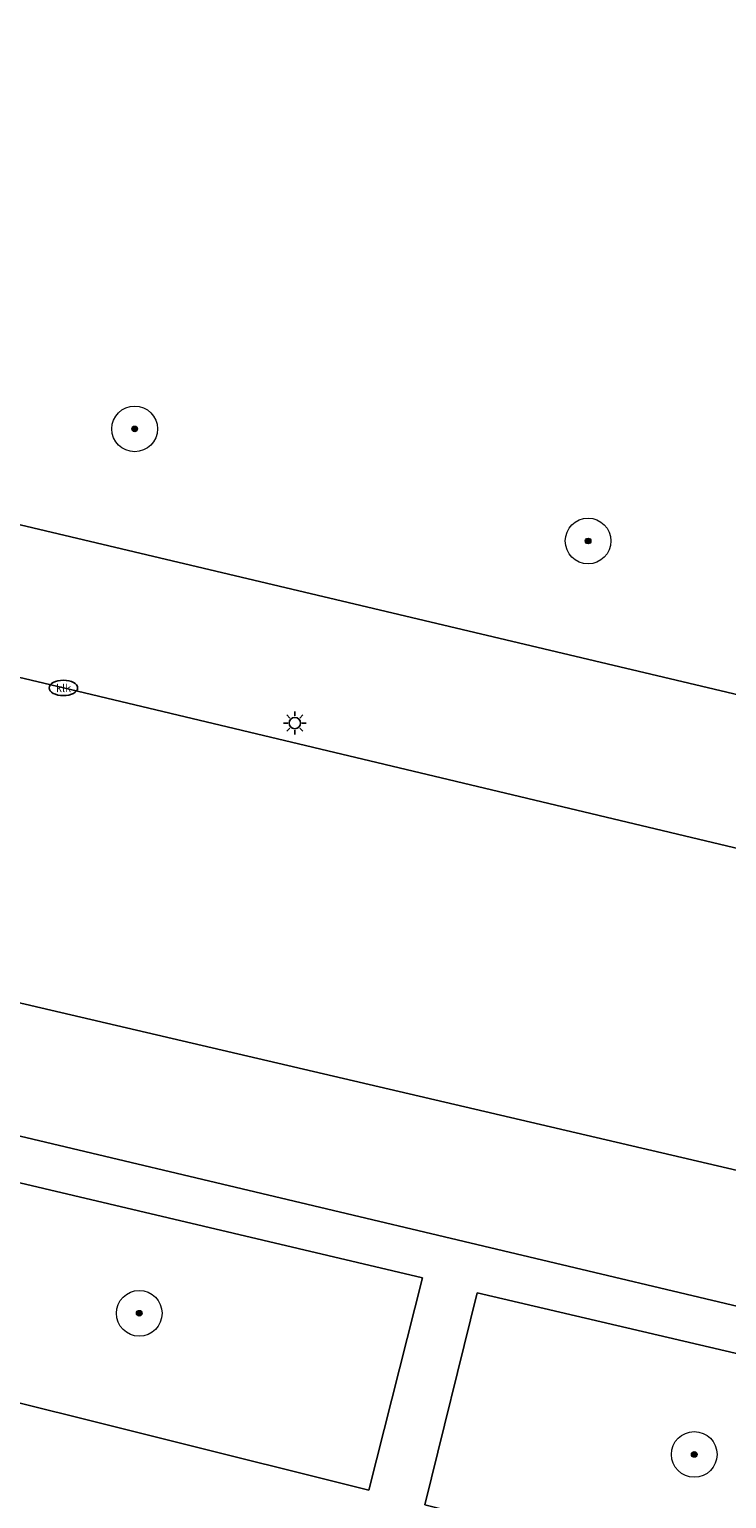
# Model space of a CAD drawing. Header units: metres. Extents: x 253395 to 254027, y 592765 to 593194.
# Tile 75 of 173: x 253575 to 253588, y 593078 to 593103. Entities that reach past the tile are written whole.
import ezdxf
from ezdxf.enums import TextEntityAlignment as Align

# ---------------------------------------------------------------- set-up
doc = ezdxf.new("R2010")
doc.units = ezdxf.units.M
for name, color, linetype, lineweight in [('B-WE-GR-BOOM-S', 254, 'Continuous', 25), ('B-WE-IE-MEUBILAIR-S', 254, 'Continuous', 25), ('B-WE-OG-TERREIN_BEGROEID-GV', 254, 'Continuous', 18), ('B-WE-VH-OPENVERHARDING-GV', 254, 'Continuous', 18), ('B-WE-VH-OPENVERHARDING_STRAATBAKSTEEN-GV', 254, 'Continuous', 18)]:
    doc.layers.add(name, color=color, linetype=linetype, lineweight=lineweight)
doc.styles.add('NLCS-ISO', font='txt')

# ---------------------------------------------------------------- blocks, each defined once
blk = doc.blocks.new('SIE-MEUBILAIR_PAAL_LICHTMAST-SO')
for points in [[(-0.62, 0), (-1, 0)], [(-0.71, 0.71), (-0.44, 0.44)], [(0, 1), (0, 0.62)], [(0.44, 0.44), (0.71, 0.71)], [(1, 0), (0.62, 0)], [(-0.71, -0.71), (-0.44, -0.44)], [(0, -0.62), (0, -1)], [(0.44, -0.44), (0.71, -0.71)]]:
    blk.add_lwpolyline(points)
blk.add_circle((0, 0), 0.5)
blk = doc.blocks.new('SIE-MEUBILAIR_PUT_KOLK-SO')
blk.add_ellipse((0, 0), major_axis=(1.25, 0), ratio=0.54)
at = {"style": 'NLCS-ISO'}
blk.add_text('klk', height=0.75, dxfattribs=at).set_placement((0.03, 0), align=Align.MIDDLE_CENTER)
blk = doc.blocks.new('SGR-BOOM_GBKN-SO')
at = {"linetype": 'ByBlock', "lineweight": 18}
h = blk.add_hatch(color=0, dxfattribs=at)
h.dxf.hatch_style = 1
edge = h.paths.add_edge_path()
edge.add_arc((0, 0), 0.25, 0, 360)
at = {"color": 0, "linetype": 'ByBlock', "lineweight": 18}
for radius in [2, 0.25]:
    blk.add_circle((0, 0), radius, dxfattribs=at)
at = {"color": 0, "linetype": 'ByBlock', "lineweight": 18, "style": 'NLCS-ISO'}
blk.add_attdef('SOORT', (2.5, 0), '', height=1.5, dxfattribs=at)

msp = doc.modelspace()

# ---------------------------------------------------------------- linework, layer by layer
at = {"layer": 'B-WE-OG-TERREIN_BEGROEID-GV'}
for points in [[(253569.784, 593105.304), (253571.906, 593102.906), (253573.796, 593100.689), (253574.773, 593099.72), (253574.973, 593099.21), (253574.99, 593098.706), (253574.862, 593098.203), (253573.948, 593095.053), (253595.161, 593090.032)], [(253592.131, 593079.22), (253583.17, 593081.321), (253582.253, 593077.609), (253609.101, 593070.872)]]:
    msp.add_lwpolyline(points, dxfattribs=at)
msp.add_lwpolyline([(253566.913, 593086.016), (253566.792, 593086.066), (253566.678, 593086.13), (253566.572, 593086.209), (253566.478, 593086.299), (253566.395, 593086.401), (253565.12, 593088.434), (253565.035, 593088.556), (253564.931, 593088.662), (253564.813, 593088.752), (253564.681, 593088.822), (253564.541, 593088.87), (253563.066, 593082.406), (253581.268, 593077.865), (253582.208, 593081.582), (253566.76, 593085.224)], close=True, dxfattribs=at)
at = {"layer": 'B-WE-VH-OPENVERHARDING-GV'}
for points in [[(253652.11, 593076.602), (253627.666, 593082.338), (253625.154, 593082.933), (253619.621, 593084.242), (253618.462, 593084.516), (253595.161, 593090.032), (253573.948, 593095.053), (253554.744, 593099.599), (253536.902, 593103.823), (253535.633, 593104.123), (253535.418, 593103.104), (253535.062, 593101.611), (253543.001, 593099.678), (253563.087, 593094.954), (253565.868, 593094.294), (253575.92, 593091.91), (253590.919, 593088.338), (253605.416, 593084.93), (253619.179, 593081.649), (253633.434, 593078.279)], [(253592.317, 593079.994), (253566.913, 593086.016), (253566.76, 593085.224), (253582.208, 593081.582), (253581.268, 593077.865), (253563.066, 593082.406), (253564.541, 593088.87), (253563.545, 593089.121), (253562.046, 593082.646), (253554.71, 593084.49), (253550.311, 593085.476), (253545.512, 593086.754), (253545.589, 593087.125), (253536.176, 593089.435), (253536.321, 593090.134), (253530.741, 593091.504), (253530.57, 593090.798), (253527.108, 593091.644)], [(253596.579, 593081.394), (253564.541, 593088.87), (253564.681, 593088.822), (253564.813, 593088.752), (253564.931, 593088.662), (253565.035, 593088.556), (253565.12, 593088.434), (253566.395, 593086.401), (253566.478, 593086.299), (253566.572, 593086.209), (253566.678, 593086.13), (253566.792, 593086.066), (253566.913, 593086.016), (253592.317, 593079.994)], [(253609.101, 593070.872), (253582.253, 593077.609), (253583.17, 593081.321), (253592.131, 593079.22)]]:
    msp.add_lwpolyline(points, dxfattribs=at)
at = {"layer": 'B-WE-VH-OPENVERHARDING_STRAATBAKSTEEN-GV'}
msp.add_lwpolyline([(253633.434, 593078.279), (253619.179, 593081.649), (253605.416, 593084.93), (253590.919, 593088.338), (253575.92, 593091.91), (253565.868, 593094.294), (253564.541, 593088.87), (253596.579, 593081.394), (253597.349, 593081.216), (253623.06, 593075.046), (253623.179, 593075.014), (253637.478, 593071.588)], dxfattribs=at)

# ---------------------------------------------------------------- block references
at = {"layer": 'B-WE-GR-BOOM-S', "xscale": 0.2, "yscale": 0.2, "zscale": 0.2}
for p in [(253577.169, 593096.445), (253585.111, 593094.483), (253577.249, 593080.96), (253586.971, 593078.489)]:
    msp.add_blockref('SGR-BOOM_GBKN-SO', p, dxfattribs=at)
at = {"layer": 'B-WE-IE-MEUBILAIR-S', "xscale": 0.2, "yscale": 0.2, "zscale": 0.2}
for name, p in [('SIE-MEUBILAIR_PUT_KOLK-SO', (253575.92, 593091.91)), ('SIE-MEUBILAIR_PAAL_LICHTMAST-SO', (253579.974, 593091.295))]:
    msp.add_blockref(name, p, dxfattribs=at)

doc.saveas('drawing.dxf')
